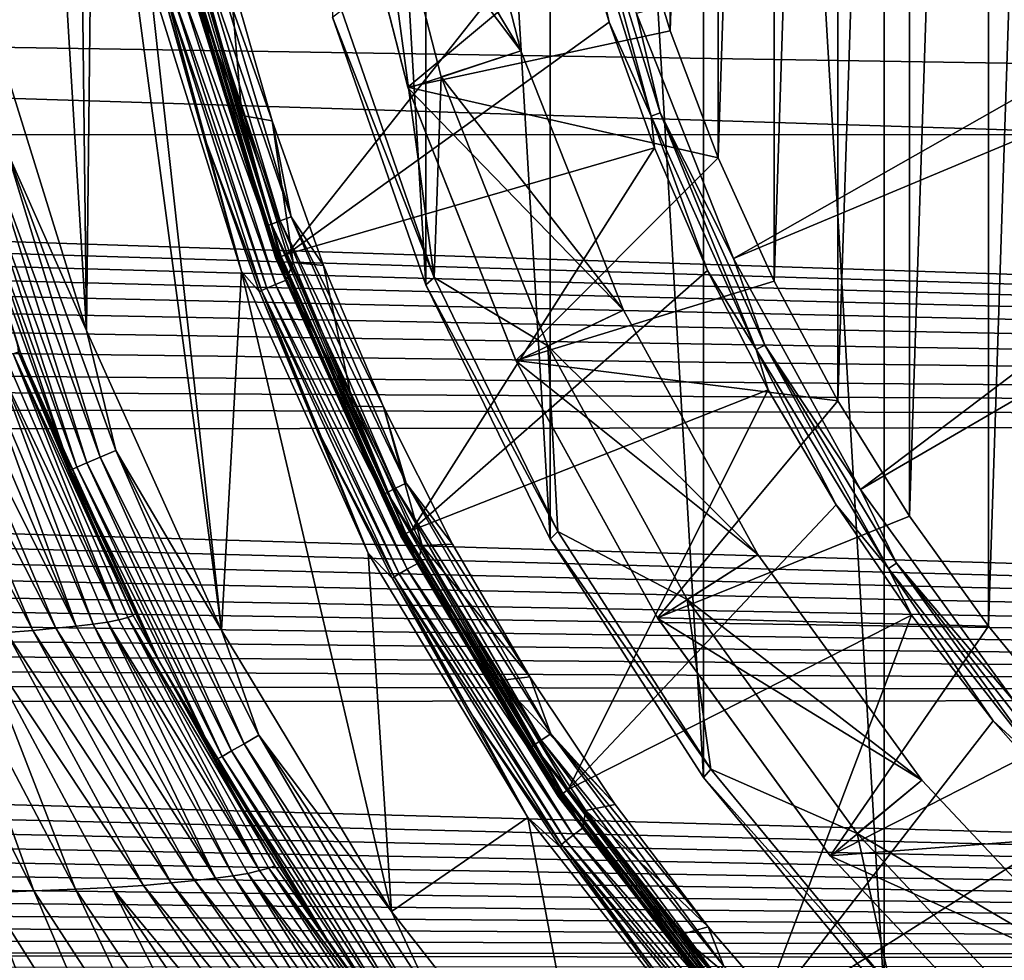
# Model space of a CAD drawing. Header units: metres. Extents: x -139 to 106, y -189 to 40.
# Tile 154 of 256: x -39.71 to -32.66, y -11.43 to -4.69. Entities that reach past the tile are written whole.
import ezdxf

# ---------------------------------------------------------------- set-up
doc = ezdxf.new("R2010")
doc.units = ezdxf.units.M
doc.layers.add('solid_153_ABGANG1_SW0003', color=7, linetype='CONTINUOUS')

msp = doc.modelspace()

# ---------------------------------------------------------------- linework, layer by layer
at = {"layer": 'solid_153_ABGANG1_SW0003'}
for points in [[(-32.050049, -13.078989, 130.062897), (-32.050037, 13.078999, 130.062897), (-33.519867, 11.679803, 130.062897)], [(-33.519878, -11.679791, 130.062897), (-33.519867, 11.679803, 130.062897), (-34.813831, 10.116529, 130.062897)], [(-33.519878, -11.679791, 130.062897), (-32.050049, -13.078989, 130.062897), (-33.519867, 11.679803, 130.062897)], [(-34.813839, -10.116518, 130.062897), (-34.813831, 10.116529, 130.062897), (-35.913746, 8.411138, 130.062897)], [(-34.813839, -10.116518, 130.062897), (-33.519878, -11.679791, 130.062897), (-34.813831, 10.116529, 130.062897)], [(-32.157322, 9.784297, 138.059265), (-32.157337, -9.784279, 138.059265), (-32.773293, -9.033732, 138.059265)], [(-32.157322, 9.784297, 138.059265), (-32.773293, -9.033732, 138.059265), (-32.773285, 9.033743, 138.059265)], [(-32.773285, 9.033743, 138.059265), (-32.773293, -9.033732, 138.059265), (-33.339024, -8.244256, 138.059265)], [(-32.773285, 9.033743, 138.059265), (-33.339024, -8.244256, 138.059265), (-33.339016, 8.244271, 138.059265)], [(-35.91375, -8.411127, 130.062897), (-35.913746, 8.411138, 130.062897), (-36.804165, 6.587584, 130.062897)], [(-35.91375, -8.411127, 130.062897), (-34.813839, -10.116518, 130.062897), (-35.913746, 8.411138, 130.062897)], [(-33.339016, 8.244271, 138.059265), (-33.339024, -8.244256, 138.059265), (-33.851696, -7.419813, 138.059265)], [(-33.339016, 8.244271, 138.059265), (-33.851696, -7.419813, 138.059265), (-33.851692, 7.419823, 138.059265)], [(-33.851692, 7.419823, 138.059265), (-33.851696, -7.419813, 138.059265), (-34.30957, -6.563193, 138.059265)], [(-33.851692, 7.419823, 138.059265), (-34.30957, -6.563193, 138.059265), (-34.309563, 6.563205, 138.059265)], [(-36.804169, -6.587575, 130.062897), (-36.804165, 6.587584, 130.062897), (-37.472572, 4.671483, 130.062897)], [(-36.804169, -6.587575, 130.062897), (-35.91375, -8.411127, 130.062897), (-36.804165, 6.587584, 130.062897)], [(-34.309563, 6.563205, 138.059265), (-34.30957, -6.563193, 138.059265), (-34.710232, -5.678913, 138.059265)], [(-34.309563, 6.563205, 138.059265), (-34.710232, -5.678913, 138.059265), (-34.710228, 5.678923, 138.059265)], [(-34.710228, 5.678923, 138.059265), (-34.710232, -5.678913, 138.059265), (-35.052372, -4.769869, 138.059265)], [(-34.710228, 5.678923, 138.059265), (-35.052372, -4.769869, 138.059265), (-35.052368, 4.769876, 138.059265)], [(-35.052368, 4.769876, 138.059265), (-35.052372, -4.769869, 138.059265), (-35.334198, -3.840823, 138.059265)], [(-39.233192, -6.914979, 130.062897), (-39.933842, 4.666532, 130.062897), (-39.933769, -4.666833, 130.062897)], [(-39.313793, 0, 130.062897), (-39.933842, 4.666532, 130.062897), (-39.233192, -6.914979, 130.062897)], [(-37.472576, -4.671477, 130.062897), (-36.804169, -6.587575, 130.062897), (-37.472572, 4.671483, 130.062897)], [(-39.180267, -2.20743, 130.062897), (-39.313793, 0, 130.062897), (-39.233192, -6.914979, 130.062897)], [(-39.180267, -2.20743, 130.062897), (-39.233192, -6.914979, 130.062897), (-38.266743, -9.062286, 130.062897)], [(-38.781639, -4.38267, 130.062897), (-39.180267, -2.20743, 130.062897), (-38.266743, -9.062286, 130.062897)], [(0, -2.633311, 56.030117), (0, -5.516952, 56.838745), (-62.610016, -3.235388, 56.196281)], [(-28.027857, -2.665145, 139.313675), (-35.295151, -4.644631, 139.166046), (-34.600307, -6.399609, 139.166046)], [(-28.027857, -2.665145, 139.313675), (-34.600307, -6.399609, 139.166046), (-27.655373, -3.492774, 139.313675)], [(-37.453365, -3.142808, 135.263), (-36.122196, -4.913524, 135.035141), (-36.618793, -2.979483, 135.035141)], [(-36.618793, -2.979483, 134.8629), (-36.122196, -4.913524, 134.8629), (-37.208164, -3.091907, 134.262894)], [(-36.122196, -4.913524, 135.035141), (-36.122196, -4.913524, 134.8629), (-36.618793, -2.979483, 134.8629)], [(-36.618793, -2.979483, 135.035141), (-36.122196, -4.913524, 135.035141), (-36.618793, -2.979483, 134.8629)], [(-37.208164, -3.091907, 134.262894), (-36.743271, -6.53486, 134.262894), (-37.407104, -4.621959, 134.262894)], [(-37.208164, -3.091907, 134.262894), (-36.692833, -5.098917, 134.262894), (-36.743271, -6.53486, 134.262894)], [(-36.122196, -4.913524, 134.8629), (-36.692833, -5.098917, 134.262894), (-37.208164, -3.091907, 134.262894)], [(-36.93203, -5.173879, 135.869614), (-37.453365, -3.142808, 135.263), (-37.4547, -3.135797, 135.869904)], [(-36.93203, -5.173879, 135.869614), (-37.4547, -3.135797, 135.869904), (-35.334198, -3.840823, 138.059265)], [(-37.453365, -3.142808, 135.263), (-36.929829, -5.180655, 135.263062), (-36.122196, -4.913524, 135.035141)], [(-36.93203, -5.173879, 135.869614), (-36.929829, -5.180655, 135.263062), (-37.453365, -3.142808, 135.263)], [(-62.872326, -4.521774, 56.556004), (-62.610016, -3.235388, 56.196281), (0, -5.516952, 56.838745)], [(-27.655373, -3.492774, 139.313675), (-34.600307, -6.399609, 139.166046), (-33.690987, -8.05366, 139.166046)], [(-27.655373, -3.492774, 139.313675), (-33.690987, -8.05366, 139.166046), (-27.185843, -4.26947, 139.313675)], [(-35.73431, -3.631571, 139.124588), (-35.756439, -3.788702, 139.078278), (-35.489429, -4.707762, 139.078278)], [(-35.666698, -3.614906, 139.154526), (-35.73431, -3.631571, 139.124588), (-35.189144, -5.381063, 139.124588)], [(-35.189144, -5.381063, 139.124588), (-35.73431, -3.631571, 139.124588), (-35.489429, -4.707762, 139.078278)], [(-35.666698, -3.614906, 139.154526), (-35.189144, -5.381063, 139.124588), (-35.124035, -5.35637, 139.154526)], [(-35.666698, -3.614906, 139.154526), (-35.124035, -5.35637, 139.154526), (-35.295151, -4.644631, 139.166046)], [(-35.756439, -3.788702, 139.078278), (-38.440632, -4.29862, 136.350754), (-37.795334, -6.36946, 136.350754)], [(-35.489429, -4.707762, 139.078278), (-35.756439, -3.788702, 139.078278), (-37.795334, -6.36946, 136.350754)], [(-36.93203, -5.173879, 135.869614), (-35.334198, -3.840823, 138.059265), (-35.052372, -4.769869, 138.059265)], [(-38.508263, -4.149429, 134.386703), (-37.908165, -6.153905, 134.386703), (-38.549706, -4.15925, 134.470459)], [(-38.549706, -4.15925, 134.470459), (-37.948185, -6.168471, 134.470459), (-38.525944, -4.319663, 134.562897)], [(-37.908165, -6.153905, 134.386703), (-37.948185, -6.168471, 134.470459), (-38.549706, -4.15925, 134.470459)], [(-38.443649, -4.134115, 134.320236), (-37.845764, -6.131194, 134.320236), (-38.508263, -4.149429, 134.386703)], [(-37.845764, -6.131194, 134.320236), (-37.908165, -6.153905, 134.386703), (-38.508263, -4.149429, 134.386703)], [(-38.443649, -4.134115, 134.320236), (-38.362202, -4.114811, 134.277573), (-37.767105, -6.102564, 134.277573)], [(-38.443649, -4.134115, 134.320236), (-37.767105, -6.102564, 134.277573), (-37.845764, -6.131194, 134.320236)], [(-38.362202, -4.114811, 134.277573), (-38.207619, -4.35611, 134.262894), (-37.904736, -5.413644, 134.262894)], [(-37.767105, -6.102564, 134.277573), (-38.362202, -4.114811, 134.277573), (-37.904736, -5.413644, 134.262894)], [(-38.486885, -4.310019, 136.288696), (-37.839874, -6.386352, 136.288696), (-38.440632, -4.29862, 136.350754)], [(-37.839874, -6.386352, 136.288696), (-37.795334, -6.36946, 136.350754), (-38.440632, -4.29862, 136.350754)], [(-27.185843, -4.26947, 139.313675), (-33.690987, -8.05366, 139.166046), (-32.581524, -9.580701, 139.166046)], [(-38.516022, -4.317202, 136.216278), (-38.525944, -4.319662, 136.138626), (-37.877487, -6.40063, 136.138626)], [(-38.525944, -4.319662, 136.138626), (-38.525944, -4.319663, 134.562897), (-37.877483, -6.400632, 134.562897)], [(-37.877487, -6.40063, 136.138626), (-38.525944, -4.319662, 136.138626), (-37.877483, -6.400632, 134.562897)], [(-37.948185, -6.168471, 134.470459), (-37.877483, -6.400632, 134.562897), (-38.525944, -4.319663, 134.562897)], [(-38.486885, -4.310019, 136.288696), (-38.516022, -4.317202, 136.216278), (-37.867931, -6.396993, 136.216278)], [(-37.867931, -6.396993, 136.216278), (-38.516022, -4.317202, 136.216278), (-37.877487, -6.40063, 136.138626)], [(-38.486885, -4.310019, 136.288696), (-37.867931, -6.396993, 136.216278), (-37.839874, -6.386352, 136.288696)], [(-38.485542, -4.427457, 134.248535), (-38.1213, -5.376562, 134.262894), (-38.4221, -4.303133, 134.262894)], [(-38.4221, -4.303133, 134.262894), (-38.1213, -5.376562, 134.262894), (-38.207619, -4.35611, 134.262894)], [(-38.1213, -5.376562, 134.262894), (-37.904736, -5.413644, 134.262894), (-38.207619, -4.35611, 134.262894)], [(-38.123722, -6.494001, 130.062897), (-38.781639, -4.38267, 130.062897), (-38.266743, -9.062286, 130.062897)], [(-38.686062, -4.48392, 133.968124), (-38.781639, -4.38267, 130.062897), (-38.123722, -6.494001, 130.062897)], [(-38.565899, -4.448257, 134.206772), (-37.803688, -6.556067, 134.248535), (-38.485542, -4.427457, 134.248535)], [(-38.485542, -4.427457, 134.248535), (-37.803688, -6.556067, 134.248535), (-38.1213, -5.376562, 134.262894)], [(-38.671322, -4.47748, 134.059311), (-38.686062, -4.48392, 133.968124), (-38.373837, -5.572425, 133.968124)], [(-38.373837, -5.572425, 133.968124), (-38.686062, -4.48392, 133.968124), (-38.123722, -6.494001, 130.062897)], [(-38.62991, -4.465339, 134.141617), (-38.671322, -4.47748, 134.059311), (-37.942028, -6.612113, 134.141617)], [(-37.981331, -6.630031, 134.059311), (-38.671322, -4.47748, 134.059311), (-38.373837, -5.572425, 133.968124)], [(-37.942028, -6.612113, 134.141617), (-38.671322, -4.47748, 134.059311), (-37.981331, -6.630031, 134.059311)], [(-38.62991, -4.465339, 134.141617), (-37.880775, -6.58685, 134.206772), (-38.565899, -4.448257, 134.206772)], [(-38.62991, -4.465339, 134.141617), (-37.942028, -6.612113, 134.141617), (-37.880775, -6.58685, 134.206772)], [(-38.565899, -4.448257, 134.206772), (-37.880775, -6.58685, 134.206772), (-37.803688, -6.556067, 134.248535)], [(-62.872326, -4.521774, 56.556004), (-31.581982, -5.512258, 56.837399), (-63.163868, -5.516952, 56.838745)], [(-62.872326, -4.521774, 56.556004), (0, -5.516952, 56.838745), (-31.581982, -5.512258, 56.837399)], [(-37.472576, -4.671477, 130.062897), (-37.407104, -4.621959, 134.262894), (-36.743271, -6.53486, 134.262894)], [(-35.124035, -5.35637, 139.154526), (-34.600307, -6.399609, 139.166046), (-35.295151, -4.644631, 139.166046)], [(-39.233192, -6.914979, 130.062897), (-39.933769, -4.666833, 130.062897), (-39.805214, -5.62978, 130.045853)], [(-35.165234, -5.608243, 139.078278), (-35.489429, -4.707762, 139.078278), (-37.795334, -6.36946, 136.350754)], [(-37.472576, -4.671477, 130.062897), (-36.743271, -6.53486, 134.262894), (-36.804169, -6.587575, 130.062897)], [(-35.189144, -5.381063, 139.124588), (-35.489429, -4.707762, 139.078278), (-35.165234, -5.608243, 139.078278)], [(-40.144043, -5.73122, 129.691803), (-40.419285, -4.786314, 129.562897), (-39.700771, -7.0921, 129.562897)], [(-39.727512, -7.021182, 102.729401), (-39.700771, -7.0921, 129.562897), (-40.419285, -4.786314, 129.562897)], [(-36.93203, -5.173879, 135.869614), (-35.052372, -4.769869, 138.059265), (-34.710232, -5.678913, 138.059265)], [(-36.929829, -5.180655, 135.263062), (-35.387131, -6.770029, 135.035141), (-36.122196, -4.913524, 135.035141)], [(-36.122196, -4.913524, 134.8629), (-35.387131, -6.770029, 134.8629), (-36.692833, -5.098917, 134.262894)], [(-35.387131, -6.770029, 135.035141), (-35.387131, -6.770029, 134.8629), (-36.122196, -4.913524, 134.8629)], [(-36.122196, -4.913524, 135.035141), (-35.387131, -6.770029, 135.035141), (-36.122196, -4.913524, 134.8629)], [(-36.692833, -5.098917, 134.262894), (-35.930038, -7.02547, 134.262894), (-36.743271, -6.53486, 134.262894)], [(-35.387131, -6.770029, 134.8629), (-35.930038, -7.02547, 134.262894), (-36.692833, -5.098917, 134.262894)], [(-36.15797, -7.130357, 135.869324), (-36.929829, -5.180655, 135.263062), (-36.93203, -5.173879, 135.869614)], [(-36.15797, -7.130357, 135.869324), (-36.93203, -5.173879, 135.869614), (-34.710232, -5.678913, 138.059265)], [(-36.929829, -5.180655, 135.263062), (-36.155216, -7.136215, 135.263138), (-35.387131, -6.770029, 135.035141)], [(-36.15797, -7.130357, 135.869324), (-36.155216, -7.136215, 135.263138), (-36.929829, -5.180655, 135.263062)], [(-35.124035, -5.35637, 139.154526), (-35.189144, -5.381063, 139.124588), (-34.437077, -7.052088, 139.124588)], [(-35.124035, -5.35637, 139.154526), (-34.437077, -7.052088, 139.124588), (-34.37542, -7.019727, 139.154526)], [(-35.124035, -5.35637, 139.154526), (-34.37542, -7.019727, 139.154526), (-34.600307, -6.399609, 139.166046)], [(-38.1213, -5.376562, 134.262894), (-37.754547, -6.428933, 134.262894), (-37.904736, -5.413644, 134.262894)], [(-37.803688, -6.556067, 134.248535), (-37.754547, -6.428933, 134.262894), (-38.1213, -5.376562, 134.262894)], [(-37.754547, -6.428933, 134.262894), (-37.5369, -6.450438, 134.262894), (-37.904736, -5.413644, 134.262894)], [(-37.767105, -6.102564, 134.277573), (-37.904736, -5.413644, 134.262894), (-37.5369, -6.450438, 134.262894)], [(-35.189144, -5.381063, 139.124588), (-35.165234, -5.608243, 139.078278), (-34.785137, -6.48659, 139.078278)], [(-34.437077, -7.052088, 139.124588), (-35.189144, -5.381063, 139.124588), (-34.785137, -6.48659, 139.078278)], [(-63.215137, -5.650361, 56.877533), (-63.163868, -5.516952, 56.838745), (0, -7.576351, 57.553345)], [(0, -7.576351, 57.553345), (-63.163868, -5.516952, 56.838745), (-31.581982, -5.512258, 56.837399)], [(-39.805214, -5.62978, 130.045853), (-39.920849, -5.664399, 129.995834), (-39.135319, -7.822622, 129.995834)], [(-39.024487, -7.774814, 130.045853), (-39.805214, -5.62978, 130.045853), (-39.135319, -7.822622, 129.995834)], [(-39.233192, -6.914979, 130.062897), (-39.805214, -5.62978, 130.045853), (-39.024487, -7.774814, 130.045853)], [(-37.994682, -6.639465, 133.968124), (-38.373837, -5.572425, 133.968124), (-38.123722, -6.494001, 130.062897)], [(-37.981331, -6.630031, 134.059311), (-38.373837, -5.572425, 133.968124), (-37.994682, -6.639465, 133.968124)], [(-35.165234, -5.608243, 139.078278), (-37.795334, -6.36946, 136.350754), (-36.905125, -8.347419, 136.350754)], [(-34.785137, -6.48659, 139.078278), (-35.165234, -5.608243, 139.078278), (-36.905125, -8.347419, 136.350754)], [(-63.274529, -5.797445, 56.921467), (-63.215137, -5.650361, 56.877533), (0, -7.576351, 57.553345)], [(-40.020119, -5.694119, 129.91626), (-40.096252, -5.716911, 129.812546), (-39.30344, -7.895142, 129.812546)], [(-39.920849, -5.664399, 129.995834), (-40.020119, -5.694119, 129.91626), (-39.230469, -7.863666, 129.91626)], [(-39.230469, -7.863666, 129.91626), (-40.020119, -5.694119, 129.91626), (-39.30344, -7.895142, 129.812546)], [(-39.135319, -7.822622, 129.995834), (-39.920849, -5.664399, 129.995834), (-39.230469, -7.863666, 129.91626)], [(-36.15797, -7.130357, 135.869324), (-34.710232, -5.678913, 138.059265), (-34.30957, -6.563193, 138.059265)], [(-40.096252, -5.716911, 129.812546), (-40.144043, -5.73122, 129.691803), (-39.349247, -7.914902, 129.691803)], [(-39.349247, -7.914902, 129.691803), (-40.144043, -5.73122, 129.691803), (-39.700771, -7.0921, 129.562897)], [(-39.30344, -7.895142, 129.812546), (-40.096252, -5.716911, 129.812546), (-39.349247, -7.914902, 129.691803)], [(-63.343052, -5.958655, 56.971035), (-63.274529, -5.797445, 56.921467), (0, -7.576351, 57.553345)], [(-63.42308, -6.135748, 57.02721), (-63.343052, -5.958655, 56.971035), (0, -7.576351, 57.553345)], [(-37.845764, -6.131194, 134.320236), (-37.020073, -8.045359, 134.320236), (-37.908165, -6.153905, 134.386703)], [(-37.845764, -6.131194, 134.320236), (-37.767105, -6.102564, 134.277573), (-36.945271, -8.007792, 134.277573)], [(-37.845764, -6.131194, 134.320236), (-36.945271, -8.007792, 134.277573), (-37.020073, -8.045359, 134.320236)], [(-37.767105, -6.102564, 134.277573), (-37.5369, -6.450438, 134.262894), (-37.105553, -7.462446, 134.262894)], [(-36.945271, -8.007792, 134.277573), (-37.767105, -6.102564, 134.277573), (-37.105553, -7.462446, 134.262894)], [(-63.51672, -6.330577, 57.091114), (-63.42308, -6.135748, 57.02721), (0, -7.576351, 57.553345)], [(-37.908165, -6.153905, 134.386703), (-37.079414, -8.075161, 134.386703), (-37.948185, -6.168471, 134.470459)], [(-37.948185, -6.168471, 134.470459), (-37.117474, -8.094275, 134.470459), (-37.877483, -6.400632, 134.562897)], [(-37.079414, -8.075161, 134.386703), (-37.117474, -8.094275, 134.470459), (-37.948185, -6.168471, 134.470459)], [(-37.020073, -8.045359, 134.320236), (-37.079414, -8.075161, 134.386703), (-37.908165, -6.153905, 134.386703)], [(-63.627232, -6.545257, 57.164104), (-63.51672, -6.330577, 57.091114), (0, -7.576351, 57.553345)], [(-37.867931, -6.396993, 136.216278), (-37.877487, -6.40063, 136.138626), (-36.982922, -8.388264, 136.138626)], [(-37.877487, -6.40063, 136.138626), (-37.877483, -6.400632, 134.562897), (-36.982922, -8.388266, 134.562897)], [(-36.982922, -8.388264, 136.138626), (-37.877487, -6.40063, 136.138626), (-36.982922, -8.388266, 134.562897)], [(-37.117474, -8.094275, 134.470459), (-36.982922, -8.388266, 134.562897), (-37.877483, -6.400632, 134.562897)], [(-37.839874, -6.386352, 136.288696), (-37.867931, -6.396993, 136.216278), (-36.973877, -8.383503, 136.216278)], [(-36.973877, -8.383503, 136.216278), (-37.867931, -6.396993, 136.216278), (-36.982922, -8.388264, 136.138626)], [(-37.839874, -6.386352, 136.288696), (-36.947304, -8.369556, 136.288696), (-37.795334, -6.36946, 136.350754)], [(-37.839874, -6.386352, 136.288696), (-36.973877, -8.383503, 136.216278), (-36.947304, -8.369556, 136.288696)], [(-36.947304, -8.369556, 136.288696), (-36.905125, -8.347419, 136.350754), (-37.795334, -6.36946, 136.350754)], [(-34.37542, -7.019727, 139.154526), (-33.690987, -8.05366, 139.166046), (-34.600307, -6.399609, 139.166046)], [(-37.803688, -6.556067, 134.248535), (-37.323082, -7.456718, 134.262894), (-37.754547, -6.428933, 134.262894)], [(-37.754547, -6.428933, 134.262894), (-37.323082, -7.456718, 134.262894), (-37.5369, -6.450438, 134.262894)], [(-37.323082, -7.456718, 134.262894), (-37.105553, -7.462446, 134.262894), (-37.5369, -6.450438, 134.262894)], [(-34.350643, -7.339338, 139.078278), (-34.785137, -6.48659, 139.078278), (-36.905125, -8.347419, 136.350754)], [(-34.437077, -7.052088, 139.124588), (-34.785137, -6.48659, 139.078278), (-34.350643, -7.339338, 139.078278)], [(-63.758633, -6.781822, 57.2477), (-63.627232, -6.545257, 57.164104), (0, -7.576351, 57.553345)], [(-38.123722, -6.494001, 130.062897), (-38.266743, -9.062286, 130.062897), (-37.048504, -11.077444, 130.062897)], [(-37.21611, -8.510635, 130.062897), (-38.123722, -6.494001, 130.062897), (-37.048504, -11.077444, 130.062897)], [(-37.994682, -6.639465, 133.968124), (-38.123722, -6.494001, 130.062897), (-37.21611, -8.510635, 130.062897)], [(-37.880775, -6.58685, 134.206772), (-36.863796, -8.584, 134.248535), (-37.803688, -6.556067, 134.248535)], [(-37.803688, -6.556067, 134.248535), (-36.863796, -8.584, 134.248535), (-37.323082, -7.456718, 134.262894)], [(-36.804169, -6.587575, 130.062897), (-36.743271, -6.53486, 134.262894), (-35.857288, -8.355552, 134.262894)], [(-35.930038, -7.02547, 134.262894), (-35.857288, -8.355552, 134.262894), (-36.743271, -6.53486, 134.262894)], [(-37.942028, -6.612113, 134.141617), (-37.981331, -6.630031, 134.059311), (-36.993835, -8.65729, 134.141617)], [(-37.942028, -6.612113, 134.141617), (-36.936382, -8.624273, 134.206772), (-37.880775, -6.58685, 134.206772)], [(-37.942028, -6.612113, 134.141617), (-36.993835, -8.65729, 134.141617), (-36.936382, -8.624273, 134.206772)], [(-37.880775, -6.58685, 134.206772), (-36.936382, -8.624273, 134.206772), (-36.863796, -8.584, 134.248535)], [(-36.804169, -6.587575, 130.062897), (-35.857288, -8.355552, 134.262894), (-35.91375, -8.411127, 130.062897)], [(-36.15797, -7.130357, 135.869324), (-34.30957, -6.563193, 138.059265), (-33.851696, -7.419813, 138.059265)], [(-37.981331, -6.630031, 134.059311), (-37.994682, -6.639465, 133.968124), (-37.550064, -7.680928, 133.968124)], [(-37.550064, -7.680928, 133.968124), (-37.994682, -6.639465, 133.968124), (-37.21611, -8.510635, 130.062897)], [(-37.030239, -8.680637, 134.059311), (-37.981331, -6.630031, 134.059311), (-37.550064, -7.680928, 133.968124)], [(-36.993835, -8.65729, 134.141617), (-37.981331, -6.630031, 134.059311), (-37.030239, -8.680637, 134.059311)], [(-63.915352, -7.042501, 57.343712), (-63.758633, -6.781822, 57.2477), (0, -7.576351, 57.553345)], [(-36.155216, -7.136215, 135.263138), (-34.425205, -8.519736, 135.035141), (-35.387131, -6.770029, 135.035141)], [(-35.387131, -6.770029, 134.8629), (-34.425205, -8.519736, 134.8629), (-35.930038, -7.02547, 134.262894)], [(-34.425205, -8.519736, 135.035141), (-34.425205, -8.519736, 134.8629), (-35.387131, -6.770029, 134.8629)], [(-35.387131, -6.770029, 135.035141), (-34.425205, -8.519736, 135.035141), (-35.387131, -6.770029, 134.8629)], [(-38.266743, -9.062286, 130.062897), (-39.233192, -6.914979, 130.062897), (-39.024487, -7.774814, 130.045853)], [(-64.036316, -7.230945, 57.415695), (-63.915352, -7.042501, 57.343712), (0, -7.576351, 57.553345)], [(-39.727512, -7.021182, 102.729401), (-39.274918, -8.126727, 102.729401), (-39.700771, -7.0921, 129.562897)], [(-39.723602, -7.069863, 102.274521), (-39.274918, -8.126727, 102.729401), (-39.727512, -7.021182, 102.729401)], [(-35.930038, -7.02547, 134.262894), (-34.931816, -8.841205, 134.262894), (-35.857288, -8.355552, 134.262894)], [(-34.425205, -8.519736, 134.8629), (-34.931816, -8.841205, 134.262894), (-35.930038, -7.02547, 134.262894)], [(-34.37542, -7.019727, 139.154526), (-34.437077, -7.052088, 139.124588), (-33.489075, -8.620276, 139.124588)], [(-34.37542, -7.019727, 139.154526), (-33.489075, -8.620276, 139.124588), (-33.431767, -8.58072, 139.154526)], [(-34.37542, -7.019727, 139.154526), (-33.431767, -8.58072, 139.154526), (-33.690987, -8.05366, 139.166046)], [(-40.117989, -7.130233, 100.035339), (-39.308769, -9.033178, 99.718246), (-39.997875, -7.119353, 100.474365)], [(-39.997875, -7.119353, 100.474365), (-39.185619, -9.019405, 100.210419), (-39.898102, -7.107721, 100.918823)], [(-39.308769, -9.033178, 99.718246), (-39.185619, -9.019405, 100.210419), (-39.997875, -7.119353, 100.474365)], [(-39.898102, -7.107721, 100.918823), (-39.001167, -8.987298, 101.209831), (-39.819191, -7.093893, 101.367836)], [(-39.898102, -7.107721, 100.918823), (-39.082993, -9.004577, 100.707893), (-39.001167, -8.987298, 101.209831)], [(-39.185619, -9.019405, 100.210419), (-39.082993, -9.004577, 100.707893), (-39.898102, -7.107721, 100.918823)], [(-39.819191, -7.093893, 101.367836), (-39.001167, -8.987298, 101.209831), (-39.759922, -7.081945, 101.820068)], [(-39.759922, -7.081945, 101.820068), (-38.898594, -8.957296, 102.221878), (-39.723602, -7.069863, 102.274521)], [(-39.759922, -7.081945, 101.820068), (-38.938168, -8.971848, 101.714775), (-38.898594, -8.957296, 102.221878)], [(-39.001167, -8.987298, 101.209831), (-38.938168, -8.971848, 101.714775), (-39.759922, -7.081945, 101.820068)], [(-39.723602, -7.069863, 102.274521), (-38.898594, -8.957296, 102.221878), (-39.274918, -8.126727, 102.729401)], [(-39.349247, -7.914902, 129.691803), (-39.700771, -7.0921, 129.562897), (-38.709564, -9.294466, 129.562897)], [(-38.756672, -9.204156, 102.729401), (-38.709564, -9.294466, 129.562897), (-39.700771, -7.0921, 129.562897)], [(-39.274918, -8.126727, 102.729401), (-38.756672, -9.204156, 102.729401), (-39.700771, -7.0921, 129.562897)], [(-34.437077, -7.052088, 139.124588), (-34.350643, -7.339338, 139.078278), (-33.863457, -8.163121, 139.078278)], [(-33.489075, -8.620276, 139.124588), (-34.437077, -7.052088, 139.124588), (-33.863457, -8.163121, 139.078278)], [(-40.601208, -7.168286, 98.761177), (-39.617561, -9.063491, 98.753242), (-40.418724, -7.155396, 99.17733)], [(-40.601208, -7.168286, 98.761177), (-39.806572, -9.078772, 98.283379), (-39.617561, -9.063491, 98.753242)], [(-40.418724, -7.155396, 99.17733), (-39.45237, -9.04773, 99.232124), (-40.258087, -7.142148, 99.602592)], [(-40.418724, -7.155396, 99.17733), (-39.617561, -9.063491, 98.753242), (-39.45237, -9.04773, 99.232124)], [(-40.258087, -7.142148, 99.602592), (-39.308769, -9.033178, 99.718246), (-40.117989, -7.130233, 100.035339)], [(-40.258087, -7.142148, 99.602592), (-39.45237, -9.04773, 99.232124), (-39.308769, -9.033178, 99.718246)], [(-35.144745, -8.974359, 135.869064), (-36.155216, -7.136215, 135.263138), (-36.15797, -7.130357, 135.869324)], [(-35.144745, -8.974359, 135.869064), (-36.15797, -7.130357, 135.869324), (-33.851696, -7.419813, 138.059265)], [(-36.155216, -7.136215, 135.263138), (-35.141747, -8.979084, 135.263199), (-34.425205, -8.519736, 135.035141)], [(-35.144745, -8.974359, 135.869064), (-35.141747, -8.979084, 135.263199), (-36.155216, -7.136215, 135.263138)], [(-64.172356, -7.43199, 57.494911), (-64.036316, -7.230945, 57.415695), (0, -7.576351, 57.553345)], [(-34.350643, -7.339338, 139.078278), (-36.905125, -8.347419, 136.350754), (-35.782993, -10.203654, 136.350754)], [(-33.863457, -8.163121, 139.078278), (-34.350643, -7.339338, 139.078278), (-35.782993, -10.203654, 136.350754)], [(-64.325989, -7.646528, 57.582226), (-64.172356, -7.43199, 57.494911), (0, -7.576351, 57.553345)], [(-37.323082, -7.456718, 134.262894), (-36.828537, -8.455922, 134.262894), (-37.105553, -7.462446, 134.262894)], [(-36.863796, -8.584, 134.248535), (-36.828537, -8.455922, 134.262894), (-37.323082, -7.456718, 134.262894)], [(-36.828537, -8.455922, 134.262894), (-36.612354, -8.445755, 134.262894), (-37.105553, -7.462446, 134.262894)], [(-36.945271, -8.007792, 134.277573), (-37.105553, -7.462446, 134.262894), (-36.612354, -8.445755, 134.262894)], [(-35.144745, -8.974359, 135.869064), (-33.851696, -7.419813, 138.059265), (-33.339024, -8.244256, 138.059265)], [(-64.325989, -7.646528, 57.582226), (0, -7.576351, 57.553345), (0, -9.545747, 58.487827)], [(-64.454033, -7.816752, 57.65358), (-64.325989, -7.646528, 57.582226), (0, -9.545747, 58.487827)], [(-37.041698, -8.692803, 133.968124), (-37.550064, -7.680928, 133.968124), (-37.21611, -8.510635, 130.062897)], [(-37.030239, -8.680637, 134.059311), (-37.550064, -7.680928, 133.968124), (-37.041698, -8.692803, 133.968124)], [(-64.594658, -7.995711, 57.730598), (-64.454033, -7.816752, 57.65358), (0, -9.545747, 58.487827)], [(-39.135319, -7.822622, 129.995834), (-39.230469, -7.863666, 129.91626), (-38.194286, -9.926869, 129.91626)], [(-39.024487, -7.774814, 130.045853), (-39.135319, -7.822622, 129.995834), (-38.104546, -9.875057, 129.995834)], [(-38.104546, -9.875057, 129.995834), (-39.135319, -7.822622, 129.995834), (-38.194286, -9.926869, 129.91626)], [(-38.000015, -9.814705, 130.045853), (-39.024487, -7.774814, 130.045853), (-38.104546, -9.875057, 129.995834)], [(-38.266743, -9.062286, 130.062897), (-39.024487, -7.774814, 130.045853), (-38.000015, -9.814705, 130.045853)], [(-39.30344, -7.895142, 129.812546), (-39.349247, -7.914902, 129.691803), (-38.306316, -9.991549, 129.691803)], [(-39.230469, -7.863666, 129.91626), (-39.30344, -7.895142, 129.812546), (-38.263111, -9.966605, 129.812546)], [(-38.263111, -9.966605, 129.812546), (-39.30344, -7.895142, 129.812546), (-38.306316, -9.991549, 129.691803)], [(-38.194286, -9.926869, 129.91626), (-39.230469, -7.863666, 129.91626), (-38.263111, -9.966605, 129.812546)], [(-38.306316, -9.991549, 129.691803), (-39.349247, -7.914902, 129.691803), (-38.709564, -9.294466, 129.562897)], [(-64.749329, -8.183618, 57.813705), (-64.594658, -7.995711, 57.730598), (0, -9.545747, 58.487827)], [(-37.020073, -8.045359, 134.320236), (-36.945271, -8.007792, 134.277573), (-35.90781, -9.804727, 134.277573)], [(-36.945271, -8.007792, 134.277573), (-36.612354, -8.445755, 134.262894), (-36.059162, -9.396682, 134.262894)], [(-35.90781, -9.804727, 134.277573), (-36.945271, -8.007792, 134.277573), (-36.059162, -9.396682, 134.262894)], [(-37.079414, -8.075161, 134.386703), (-36.033226, -9.887214, 134.386703), (-37.117474, -8.094275, 134.470459)], [(-37.117474, -8.094275, 134.470459), (-36.06881, -9.910617, 134.470459), (-36.982922, -8.388266, 134.562897)], [(-36.033226, -9.887214, 134.386703), (-36.06881, -9.910617, 134.470459), (-37.117474, -8.094275, 134.470459)], [(-37.020073, -8.045359, 134.320236), (-35.977745, -9.850724, 134.320236), (-37.079414, -8.075161, 134.386703)], [(-35.977745, -9.850724, 134.320236), (-36.033226, -9.887214, 134.386703), (-37.079414, -8.075161, 134.386703)], [(-37.020073, -8.045359, 134.320236), (-35.90781, -9.804727, 134.277573), (-35.977745, -9.850724, 134.320236)], [(-33.431767, -8.58072, 139.154526), (-32.581524, -9.580701, 139.166046), (-33.690987, -8.05366, 139.166046)], [(-38.898594, -8.957296, 102.221878), (-38.756672, -9.204156, 102.729401), (-39.274918, -8.126727, 102.729401)], [(-33.325508, -8.954688, 139.078278), (-33.863457, -8.163121, 139.078278), (-35.782993, -10.203654, 136.350754)], [(-33.489075, -8.620276, 139.124588), (-33.863457, -8.163121, 139.078278), (-33.325508, -8.954688, 139.078278)], [(-64.919792, -8.381283, 57.903641), (-64.749329, -8.183618, 57.813705), (0, -9.545747, 58.487827)], [(-35.144745, -8.974359, 135.869064), (-33.339024, -8.244256, 138.059265), (-32.773293, -9.033732, 138.059265)], [(-65.067802, -8.545404, 57.980293), (-64.919792, -8.381283, 57.903641), (0, -9.545747, 58.487827)], [(-36.973877, -8.383503, 136.216278), (-36.982922, -8.388264, 136.138626), (-35.855301, -10.253577, 136.138626)], [(-36.982922, -8.388264, 136.138626), (-36.982922, -8.388266, 134.562897), (-35.855297, -10.25358, 134.562897)], [(-35.855301, -10.253577, 136.138626), (-36.982922, -8.388264, 136.138626), (-35.855297, -10.25358, 134.562897)], [(-36.06881, -9.910617, 134.470459), (-35.855297, -10.25358, 134.562897), (-36.982922, -8.388266, 134.562897)], [(-36.947304, -8.369556, 136.288696), (-36.973877, -8.383503, 136.216278), (-35.846893, -10.247762, 136.216278)], [(-35.846893, -10.247762, 136.216278), (-36.973877, -8.383503, 136.216278), (-35.855301, -10.253577, 136.138626)], [(-36.947304, -8.369556, 136.288696), (-35.822197, -10.230715, 136.288696), (-36.905125, -8.347419, 136.350754)], [(-36.947304, -8.369556, 136.288696), (-35.846893, -10.247762, 136.216278), (-35.822197, -10.230715, 136.288696)], [(-35.822197, -10.230715, 136.288696), (-35.782993, -10.203654, 136.350754), (-36.905125, -8.347419, 136.350754)], [(-35.91375, -8.411127, 130.062897), (-35.857288, -8.355552, 134.262894), (-34.761623, -10.05838, 134.262894)], [(-34.931816, -8.841205, 134.262894), (-34.761623, -10.05838, 134.262894), (-35.857288, -8.355552, 134.262894)], [(-36.863796, -8.584, 134.248535), (-36.272888, -9.422502, 134.262894), (-36.828537, -8.455922, 134.262894)], [(-36.828537, -8.455922, 134.262894), (-36.059162, -9.396682, 134.262894), (-36.612354, -8.445755, 134.262894)], [(-36.828537, -8.455922, 134.262894), (-36.272888, -9.422502, 134.262894), (-36.059162, -9.396682, 134.262894)], [(-35.91375, -8.411127, 130.062897), (-34.761623, -10.05838, 134.262894), (-34.813839, -10.116518, 130.062897)], [(-36.072033, -10.403165, 130.062897), (-37.21611, -8.510635, 130.062897), (-37.048504, -11.077444, 130.062897)], [(-37.041698, -8.692803, 133.968124), (-37.21611, -8.510635, 130.062897), (-36.072033, -10.403165, 130.062897)], [(-35.141747, -8.979084, 135.263199), (-33.251583, -10.135073, 135.035141), (-34.425205, -8.519736, 135.035141)], [(-34.425205, -8.519736, 134.8629), (-33.251583, -10.135073, 134.8629), (-34.931816, -8.841205, 134.262894)], [(-33.251583, -10.135073, 135.035141), (-33.251583, -10.135073, 134.8629), (-34.425205, -8.519736, 134.8629)], [(-34.425205, -8.519736, 135.035141), (-33.251583, -10.135073, 135.035141), (-34.425205, -8.519736, 134.8629)], [(-65.227249, -8.714878, 58.061359), (-65.067802, -8.545404, 57.980293), (0, -9.545747, 58.487827)], [(-36.936382, -8.624273, 134.206772), (-35.680302, -10.480113, 134.248535), (-36.863796, -8.584, 134.248535)], [(-36.863796, -8.584, 134.248535), (-35.680302, -10.480113, 134.248535), (-36.272888, -9.422502, 134.262894)], [(-33.431767, -8.58072, 139.154526), (-33.489075, -8.620276, 139.124588), (-32.358959, -10.062763, 139.124588)], [(-33.431767, -8.58072, 139.154526), (-32.358959, -10.062763, 139.124588), (-32.306835, -10.016586, 139.154526)], [(-33.431767, -8.58072, 139.154526), (-32.306835, -10.016586, 139.154526), (-32.581524, -9.580701, 139.166046)], [(-36.993835, -8.65729, 134.141617), (-37.030239, -8.680637, 134.059311), (-35.799904, -10.569448, 134.141617)], [(-36.993835, -8.65729, 134.141617), (-35.747223, -10.529234, 134.206772), (-36.936382, -8.624273, 134.206772)], [(-36.993835, -8.65729, 134.141617), (-35.799904, -10.569448, 134.141617), (-35.747223, -10.529234, 134.206772)], [(-36.936382, -8.624273, 134.206772), (-35.747223, -10.529234, 134.206772), (-35.680302, -10.480113, 134.248535)], [(-33.489075, -8.620276, 139.124588), (-33.325508, -8.954688, 139.078278), (-32.738918, -9.710915, 139.078278)], [(-32.358959, -10.062763, 139.124588), (-33.489075, -8.620276, 139.124588), (-32.738918, -9.710915, 139.078278)], [(-65.397202, -8.888597, 58.1465), (-65.227249, -8.714878, 58.061359), (0, -9.545747, 58.487827)], [(-37.030239, -8.680637, 134.059311), (-37.041698, -8.692803, 133.968124), (-36.471535, -9.671193, 133.968124)], [(-36.471535, -9.671193, 133.968124), (-37.041698, -8.692803, 133.968124), (-36.072033, -10.403165, 130.062897)], [(-35.832676, -10.59777, 134.059311), (-37.030239, -8.680637, 134.059311), (-36.471535, -9.671193, 133.968124)], [(-35.799904, -10.569448, 134.141617), (-37.030239, -8.680637, 134.059311), (-35.832676, -10.59777, 134.059311)], [(-34.931816, -8.841205, 134.262894), (-33.713898, -10.517515, 134.262894), (-34.761623, -10.05838, 134.262894)], [(-33.251583, -10.135073, 134.8629), (-33.713898, -10.517515, 134.262894), (-34.931816, -8.841205, 134.262894)], [(-65.576004, -9.063343, 58.234261), (-65.397202, -8.888597, 58.1465), (0, -9.545747, 58.487827)], [(-33.325508, -8.954688, 139.078278), (-35.782993, -10.203654, 136.350754), (-34.445297, -11.911097, 136.350754)], [(-32.738918, -9.710915, 139.078278), (-33.325508, -8.954688, 139.078278), (-34.445297, -11.911097, 136.350754)], [(-39.308769, -9.033178, 99.718246), (-38.31039, -10.837846, 99.326248), (-39.185619, -9.019405, 100.210419)], [(-39.185619, -9.019405, 100.210419), (-38.184166, -10.821702, 99.88414), (-39.082993, -9.004577, 100.707893)], [(-38.31039, -10.837846, 99.326248), (-38.184166, -10.821702, 99.88414), (-39.185619, -9.019405, 100.210419)], [(-39.082993, -9.004577, 100.707893), (-37.994175, -10.783924, 101.014519), (-39.001167, -8.987298, 101.209831)], [(-39.082993, -9.004577, 100.707893), (-38.078773, -10.80418, 100.447166), (-37.994175, -10.783924, 101.014519)], [(-38.184166, -10.821702, 99.88414), (-38.078773, -10.80418, 100.447166), (-39.082993, -9.004577, 100.707893)], [(-39.001167, -8.987298, 101.209831), (-37.994175, -10.783924, 101.014519), (-38.938168, -8.971848, 101.714775)], [(-38.938168, -8.971848, 101.714775), (-37.884495, -10.748899, 102.156822), (-38.898594, -8.957296, 102.221878)], [(-38.938168, -8.971848, 101.714775), (-37.927521, -10.765348, 101.584641), (-37.884495, -10.748899, 102.156822)], [(-37.994175, -10.783924, 101.014519), (-37.927521, -10.765348, 101.584641), (-38.938168, -8.971848, 101.714775)], [(-38.898594, -8.957296, 102.221878), (-37.884495, -10.748899, 102.156822), (-38.756672, -9.204156, 102.729401)], [(-33.90834, -10.676786, 135.86882), (-35.141747, -8.979084, 135.263199), (-35.144745, -8.974359, 135.869064)], [(-33.90834, -10.676786, 135.86882), (-35.144745, -8.974359, 135.869064), (-32.773293, -9.033732, 138.059265)], [(-35.141747, -8.979084, 135.263199), (-33.905296, -10.680469, 135.26326), (-33.251583, -10.135073, 135.035141)], [(-33.90834, -10.676786, 135.86882), (-33.905296, -10.680469, 135.26326), (-35.141747, -8.979084, 135.263199)], [(-65.764076, -9.239759, 58.32505), (-65.576004, -9.063343, 58.234261), (0, -9.545747, 58.487827)], [(-40.266521, -9.102892, 97.380547), (-39.31279, -10.916951, 96.659172), (-40.022141, -9.09188, 97.825005)], [(-40.022141, -9.09188, 97.825005), (-38.824707, -10.889244, 97.692749), (-39.806572, -9.078772, 98.283379)], [(-40.022141, -9.09188, 97.825005), (-39.051731, -10.904111, 97.168442), (-38.824707, -10.889244, 97.692749)], [(-39.31279, -10.916951, 96.659172), (-39.051731, -10.904111, 97.168442), (-40.022141, -9.09188, 97.825005)], [(-39.806572, -9.078772, 98.283379), (-38.628082, -10.872168, 98.228989), (-39.617561, -9.063491, 98.753242)], [(-39.806572, -9.078772, 98.283379), (-38.824707, -10.889244, 97.692749), (-38.628082, -10.872168, 98.228989)], [(-39.617561, -9.063491, 98.753242), (-38.457748, -10.854485, 98.774147), (-39.45237, -9.04773, 99.232124)], [(-39.617561, -9.063491, 98.753242), (-38.628082, -10.872168, 98.228989), (-38.457748, -10.854485, 98.774147)], [(-39.45237, -9.04773, 99.232124), (-38.31039, -10.837846, 99.326248), (-39.308769, -9.033178, 99.718246)], [(-39.45237, -9.04773, 99.232124), (-38.457748, -10.854485, 98.774147), (-38.31039, -10.837846, 99.326248)], [(-37.048504, -11.077444, 130.062897), (-38.266743, -9.062286, 130.062897), (-38.000015, -9.814705, 130.045853)], [(-33.90834, -10.676786, 135.86882), (-32.773293, -9.033732, 138.059265), (-32.157337, -9.784279, 138.059265)], [(-40.541225, -9.113262, 96.952194), (-39.610641, -10.929141, 96.16787), (-40.266521, -9.102892, 97.380547)], [(-39.946659, -10.942719, 95.699814), (-39.610641, -10.929141, 96.16787), (-40.541225, -9.113262, 96.952194)], [(-39.610641, -10.929141, 96.16787), (-39.31279, -10.916951, 96.659172), (-40.266521, -9.102892, 97.380547)], [(-38.756672, -9.204156, 102.729401), (-38.174149, -10.250073, 102.729401), (-38.709564, -9.294466, 129.562897)], [(-37.884495, -10.748899, 102.156822), (-38.174149, -10.250073, 102.729401), (-38.756672, -9.204156, 102.729401)], [(-65.959663, -9.415427, 58.417667), (-65.764076, -9.239759, 58.32505), (0, -9.545747, 58.487827)], [(-38.306316, -9.991549, 129.691803), (-38.709564, -9.294466, 129.562897), (-37.460121, -11.361298, 129.562897)], [(-37.52943, -11.260224, 102.729401), (-37.460121, -11.361298, 129.562897), (-38.709564, -9.294466, 129.562897)], [(-38.174149, -10.250073, 102.729401), (-37.52943, -11.260224, 102.729401), (-38.709564, -9.294466, 129.562897)], [(-66.162354, -9.589815, 58.511833), (-65.959663, -9.415427, 58.417667), (0, -9.545747, 58.487827)], [(-36.272888, -9.422502, 134.262894), (-35.44817, -10.311441, 134.262894), (-36.059162, -9.396682, 134.262894)], [(-36.272888, -9.422502, 134.262894), (-35.658405, -10.35255, 134.262894), (-35.44817, -10.311441, 134.262894)], [(-35.680302, -10.480113, 134.248535), (-35.658405, -10.35255, 134.262894), (-36.272888, -9.422502, 134.262894)], [(-35.90781, -9.804727, 134.277573), (-36.059162, -9.396682, 134.262894), (-35.44817, -10.311441, 134.262894)], [(-66.372131, -9.76278, 58.607456), (-66.162354, -9.589815, 58.511833), (0, -11.401745, 59.631088)], [(-66.162354, -9.589815, 58.511833), (0, -9.545747, 58.487827), (0, -11.401745, 59.631088)], [(-35.841778, -10.612328, 133.968124), (-36.471535, -9.671193, 133.968124), (-36.072033, -10.403165, 130.062897)], [(-35.832676, -10.59777, 134.059311), (-36.471535, -9.671193, 133.968124), (-35.841778, -10.612328, 133.968124)], [(-32.106003, -10.428817, 139.078278), (-32.738918, -9.710915, 139.078278), (-34.445297, -11.911097, 136.350754)], [(-32.358959, -10.062763, 139.124588), (-32.738918, -9.710915, 139.078278), (-32.106003, -10.428817, 139.078278)], [(-66.58847, -9.93355, 58.704067), (-66.372131, -9.76278, 58.607456), (0, -11.401745, 59.631088)], [(-33.90834, -10.676786, 135.86882), (-32.157337, -9.784279, 138.059265), (-31.493484, -10.493062, 138.059265)], [(-38.000015, -9.814705, 130.045853), (-38.104546, -9.875057, 129.995834), (-36.842468, -11.793949, 129.995834)], [(-36.745651, -11.72187, 130.045853), (-38.000015, -9.814705, 130.045853), (-36.842468, -11.793949, 129.995834)], [(-37.048504, -11.077444, 130.062897), (-38.000015, -9.814705, 130.045853), (-36.745651, -11.72187, 130.045853)], [(-35.977745, -9.850724, 134.320236), (-34.732876, -11.522876, 134.320236), (-36.033226, -9.887214, 134.386703)], [(-35.977745, -9.850724, 134.320236), (-35.90781, -9.804727, 134.277573), (-34.668751, -11.469069, 134.277573)], [(-35.977745, -9.850724, 134.320236), (-34.668751, -11.469069, 134.277573), (-34.732876, -11.522876, 134.320236)], [(-35.90781, -9.804727, 134.277573), (-35.44817, -10.311441, 134.262894), (-34.781631, -11.186662, 134.262894)], [(-34.668751, -11.469069, 134.277573), (-35.90781, -9.804727, 134.277573), (-34.781631, -11.186662, 134.262894)], [(-66.811539, -10.10233, 58.80175), (-66.58847, -9.93355, 58.704067), (0, -11.401745, 59.631088)], [(-38.194286, -9.926869, 129.91626), (-38.263111, -9.966605, 129.812546), (-36.989334, -11.903287, 129.812546)], [(-38.104546, -9.875057, 129.995834), (-38.194286, -9.926869, 129.91626), (-36.925591, -11.85583, 129.91626)], [(-36.925591, -11.85583, 129.91626), (-38.194286, -9.926869, 129.91626), (-36.989334, -11.903287, 129.812546)], [(-36.842468, -11.793949, 129.995834), (-38.104546, -9.875057, 129.995834), (-36.925591, -11.85583, 129.91626)], [(-36.033226, -9.887214, 134.386703), (-34.783745, -11.565559, 134.386703), (-36.06881, -9.910617, 134.470459)], [(-36.06881, -9.910617, 134.470459), (-34.816368, -11.592935, 134.470459), (-35.855297, -10.25358, 134.562897)], [(-34.783745, -11.565559, 134.386703), (-34.816368, -11.592935, 134.470459), (-36.06881, -9.910617, 134.470459)], [(-34.732876, -11.522876, 134.320236), (-34.783745, -11.565559, 134.386703), (-36.033226, -9.887214, 134.386703)], [(-38.263111, -9.966605, 129.812546), (-38.306316, -9.991549, 129.691803), (-37.029354, -11.933079, 129.691803)], [(-37.029354, -11.933079, 129.691803), (-38.306316, -9.991549, 129.691803), (-37.460121, -11.361298, 129.562897)], [(-36.989334, -11.903287, 129.812546), (-38.263111, -9.966605, 129.812546), (-37.029354, -11.933079, 129.691803)], [(-34.813839, -10.116518, 130.062897), (-34.761623, -10.05838, 134.262894), (-33.471779, -11.619242, 134.262894)], [(-33.713898, -10.517515, 134.262894), (-33.471779, -11.619242, 134.262894), (-34.761623, -10.05838, 134.262894)], [(-67.041351, -10.268714, 58.900211), (-66.811539, -10.10233, 58.80175), (0, -11.401745, 59.631088)], [(-34.813839, -10.116518, 130.062897), (-33.471779, -11.619242, 134.262894), (-33.519878, -11.679791, 130.062897)], [(-33.905296, -10.680469, 135.26326), (-31.884768, -11.590581, 135.035141), (-33.251583, -10.135073, 135.035141)], [(-33.251583, -10.135073, 134.8629), (-31.884768, -11.590581, 134.8629), (-33.713898, -10.517515, 134.262894)], [(-31.884768, -11.590581, 135.035141), (-31.884768, -11.590581, 134.8629), (-33.251583, -10.135073, 134.8629)], [(-33.251583, -10.135073, 135.035141), (-31.884768, -11.590581, 135.035141), (-33.251583, -10.135073, 134.8629)], [(-35.822197, -10.230715, 136.288696), (-34.480953, -11.942685, 136.288696), (-35.782993, -10.203654, 136.350754)], [(-34.480953, -11.942685, 136.288696), (-34.445297, -11.911097, 136.350754), (-35.782993, -10.203654, 136.350754)], [(-67.277977, -10.43284, 58.999485), (-67.041351, -10.268714, 58.900211), (0, -11.401745, 59.631088)], [(-37.884495, -10.748899, 102.156822), (-37.52943, -11.260224, 102.729401), (-38.174149, -10.250073, 102.729401)], [(-35.846893, -10.247762, 136.216278), (-35.855301, -10.253577, 136.138626), (-34.511059, -11.969371, 136.138626)], [(-35.855301, -10.253577, 136.138626), (-35.855297, -10.25358, 134.562897), (-34.511059, -11.969374, 134.562897)], [(-34.511059, -11.969371, 136.138626), (-35.855301, -10.253577, 136.138626), (-34.511059, -11.969374, 134.562897)], [(-34.816368, -11.592935, 134.470459), (-34.511059, -11.969374, 134.562897), (-35.855297, -10.25358, 134.562897)], [(-35.822197, -10.230715, 136.288696), (-35.846893, -10.247762, 136.216278), (-34.503414, -11.962585, 136.216278)], [(-34.503414, -11.962585, 136.216278), (-35.846893, -10.247762, 136.216278), (-34.511059, -11.969371, 136.138626)], [(-35.822197, -10.230715, 136.288696), (-34.503414, -11.962585, 136.216278), (-34.480953, -11.942685, 136.288696)], [(-35.680302, -10.480113, 134.248535), (-34.987305, -11.242723, 134.262894), (-35.658405, -10.35255, 134.262894)], [(-35.658405, -10.35255, 134.262894), (-34.781631, -11.186662, 134.262894), (-35.44817, -10.311441, 134.262894)], [(-35.658405, -10.35255, 134.262894), (-34.987305, -11.242723, 134.262894), (-34.781631, -11.186662, 134.262894)], [(-67.521065, -10.594182, 59.099186), (-67.277977, -10.43284, 58.999485), (0, -11.401745, 59.631088)], [(-36.072033, -10.403165, 130.062897), (-37.048504, -11.077444, 130.062897), (-35.596249, -12.931066, 130.062897)], [(-34.708183, -12.143993, 130.062897), (-36.072033, -10.403165, 130.062897), (-35.596249, -12.931066, 130.062897)], [(-35.841778, -10.612328, 133.968124), (-36.072033, -10.403165, 130.062897), (-34.708183, -12.143993, 130.062897)], [(-32.106003, -10.428817, 139.078278), (-34.445297, -11.911097, 136.350754), (-32.911545, -13.444849, 136.350754)], [(-31.429258, -11.105561, 139.078278), (-32.106003, -10.428817, 139.078278), (-32.911545, -13.444849, 136.350754)], [(-35.747223, -10.529234, 134.206772), (-34.271378, -12.215289, 134.248535), (-35.680302, -10.480113, 134.248535)], [(-35.680302, -10.480113, 134.248535), (-34.271378, -12.215289, 134.248535), (-34.987305, -11.242723, 134.262894)], [(-32.468258, -12.210784, 135.868591), (-33.90834, -10.676786, 135.86882), (-31.493484, -10.493062, 138.059265)], [(-35.799904, -10.569448, 134.141617), (-35.832676, -10.59777, 134.059311), (-34.378578, -12.319204, 134.141617)], [(-35.799904, -10.569448, 134.141617), (-34.331558, -12.272471, 134.206772), (-35.747223, -10.529234, 134.206772)], [(-35.799904, -10.569448, 134.141617), (-34.378578, -12.319204, 134.141617), (-34.331558, -12.272471, 134.206772)], [(-35.747223, -10.529234, 134.206772), (-34.331558, -12.272471, 134.206772), (-34.271378, -12.215289, 134.248535)], [(-33.713898, -10.517515, 134.262894), (-32.295475, -12.027982, 134.262894), (-33.471779, -11.619242, 134.262894)], [(-31.884768, -11.590581, 134.8629), (-32.295475, -12.027982, 134.262894), (-33.713898, -10.517515, 134.262894)], [(-67.770462, -10.752522, 59.199104), (-67.521065, -10.594182, 59.099186), (0, -11.401745, 59.631088)], [(-35.832676, -10.59777, 134.059311), (-35.841778, -10.612328, 133.968124), (-35.154846, -11.512581, 133.968124)], [(-35.154846, -11.512581, 133.968124), (-35.841778, -10.612328, 133.968124), (-34.708183, -12.143993, 130.062897)], [(-34.407051, -12.351952, 134.059311), (-35.832676, -10.59777, 134.059311), (-35.154846, -11.512581, 133.968124)], [(-34.378578, -12.319204, 134.141617), (-35.832676, -10.59777, 134.059311), (-34.407051, -12.351952, 134.059311)], [(-32.468258, -12.210784, 135.868591), (-33.905296, -10.680469, 135.26326), (-33.90834, -10.676786, 135.86882)], [(-33.905296, -10.680469, 135.26326), (-32.465389, -12.213478, 135.263306), (-31.884768, -11.590581, 135.035141)], [(-32.468258, -12.210784, 135.868591), (-32.465389, -12.213478, 135.263306), (-33.905296, -10.680469, 135.26326)], [(-68.026131, -10.90783, 59.299145), (-67.770462, -10.752522, 59.199104), (0, -11.401745, 59.631088)], [(-38.078773, -10.80418, 100.447166), (-36.809151, -12.464886, 100.783478), (-37.994175, -10.783924, 101.014519)], [(-37.994175, -10.783924, 101.014519), (-36.809151, -12.464886, 100.783478), (-37.927521, -10.765348, 101.584641)], [(-37.927521, -10.765348, 101.584641), (-36.693287, -12.426287, 102.079887), (-37.884495, -10.748899, 102.156822)], [(-37.927521, -10.765348, 101.584641), (-36.739525, -12.443908, 101.43071), (-36.693287, -12.426287, 102.079887)], [(-36.809151, -12.464886, 100.783478), (-36.739525, -12.443908, 101.43071), (-37.927521, -10.765348, 101.584641)], [(-37.884495, -10.748899, 102.156822), (-36.693287, -12.426287, 102.079887), (-37.52943, -11.260224, 102.729401)], [(-38.628082, -10.872168, 98.228989), (-37.283184, -12.542589, 98.232285), (-38.457748, -10.854485, 98.774147)], [(-38.457748, -10.854485, 98.774147), (-37.132263, -12.52457, 98.862465), (-38.31039, -10.837846, 99.326248)], [(-38.457748, -10.854485, 98.774147), (-37.283184, -12.542589, 98.232285), (-37.132263, -12.52457, 98.862465)], [(-38.31039, -10.837846, 99.326248), (-37.132263, -12.52457, 98.862465), (-38.184166, -10.821702, 99.88414)], [(-38.184166, -10.821702, 99.88414), (-37.003387, -12.506776, 99.498131), (-38.078773, -10.80418, 100.447166)], [(-37.132263, -12.52457, 98.862465), (-37.003387, -12.506776, 99.498131), (-38.184166, -10.821702, 99.88414)], [(-38.078773, -10.80418, 100.447166), (-36.895824, -12.487326, 100.138725), (-36.809151, -12.464886, 100.783478)], [(-37.003387, -12.506776, 99.498131), (-36.895824, -12.487326, 100.138725), (-38.078773, -10.80418, 100.447166)], [(-68.28775, -11.059659, 59.398922), (-68.026131, -10.90783, 59.299145), (0, -11.401745, 59.631088)], [(-39.946659, -10.942719, 95.699814), (-38.880035, -12.637774, 94.701508), (-39.610641, -10.929141, 96.16787)], [(-39.610641, -10.929141, 96.16787), (-38.508396, -12.62298, 95.239891), (-39.31279, -10.916951, 96.659172)], [(-38.880035, -12.637774, 94.701508), (-38.508396, -12.62298, 95.239891), (-39.610641, -10.929141, 96.16787)], [(-39.31279, -10.916951, 96.659172), (-38.18372, -12.609587, 95.805664), (-39.051731, -10.904111, 97.168442)], [(-38.508396, -12.62298, 95.239891), (-38.18372, -12.609587, 95.805664), (-39.31279, -10.916951, 96.659172)], [(-39.051731, -10.904111, 97.168442), (-37.663719, -12.579629, 96.993958), (-38.824707, -10.889244, 97.692749)], [(-39.051731, -10.904111, 97.168442), (-37.903595, -12.595571, 96.39164), (-37.663719, -12.579629, 96.993958)], [(-38.18372, -12.609587, 95.805664), (-37.903595, -12.595571, 96.39164), (-39.051731, -10.904111, 97.168442)], [(-38.824707, -10.889244, 97.692749), (-37.45882, -12.561475, 97.608719), (-38.628082, -10.872168, 98.228989)], [(-38.824707, -10.889244, 97.692749), (-37.663719, -12.579629, 96.993958), (-37.45882, -12.561475, 97.608719)], [(-38.628082, -10.872168, 98.228989), (-37.45882, -12.561475, 97.608719), (-37.283184, -12.542589, 98.232285)], [(-40.322147, -10.959167, 95.261612), (-39.30069, -12.655766, 94.199348), (-39.946659, -10.942719, 95.699814)], [(-39.771175, -12.677304, 93.741646), (-39.30069, -12.655766, 94.199348), (-40.322147, -10.959167, 95.261612)], [(-39.30069, -12.655766, 94.199348), (-38.880035, -12.637774, 94.701508), (-39.946659, -10.942719, 95.699814)], [(-68.555405, -11.208157, 59.498436), (-68.28775, -11.059659, 59.398922), (0, -11.401745, 59.631088)], [(-35.596249, -12.931066, 130.062897), (-37.048504, -11.077444, 130.062897), (-36.745651, -11.72187, 130.045853)], [(-30.711355, -11.738477, 139.078278), (-31.429258, -11.105561, 139.078278), (-32.911545, -13.444849, 136.350754)], [(-68.828827, -11.352904, 59.597309), (-68.555405, -11.208157, 59.498436), (0, -11.401745, 59.631088)], [(-34.987305, -11.242723, 134.262894), (-34.062199, -12.018867, 134.262894), (-34.781631, -11.186662, 134.262894)], [(-34.668751, -11.469069, 134.277573), (-34.781631, -11.186662, 134.262894), (-34.062199, -12.018867, 134.262894)], [(-37.52943, -11.260224, 102.729401), (-36.826355, -12.228679, 102.729401), (-37.460121, -11.361298, 129.562897)], [(-36.693287, -12.426287, 102.079887), (-36.826355, -12.228679, 102.729401), (-37.52943, -11.260224, 102.729401)], [(-34.987305, -11.242723, 134.262894), (-34.262241, -12.089495, 134.262894), (-34.062199, -12.018867, 134.262894)], [(-34.271378, -12.215289, 134.248535), (-34.262241, -12.089495, 134.262894), (-34.987305, -11.242723, 134.262894)], [(-69.108002, -11.49395, 59.695454), (-68.828827, -11.352904, 59.597309), (-0.958187, -11.450615, 59.665108)], [(-68.828827, -11.352904, 59.597309), (0, -11.401745, 59.631088), (-0.958187, -11.450615, 59.665108)], [(-37.029354, -11.933079, 129.691803), (-37.460121, -11.361298, 129.562897), (-35.970657, -13.262456, 129.562897)], [(-36.068645, -13.151022, 102.729401), (-35.970657, -13.262456, 129.562897), (-37.460121, -11.361298, 129.562897)], [(-36.826355, -12.228679, 102.729401), (-36.068645, -13.151022, 102.729401), (-37.460121, -11.361298, 129.562897)]]:
    msp.add_3dface(points, dxfattribs=at)

doc.saveas('drawing.dxf')
